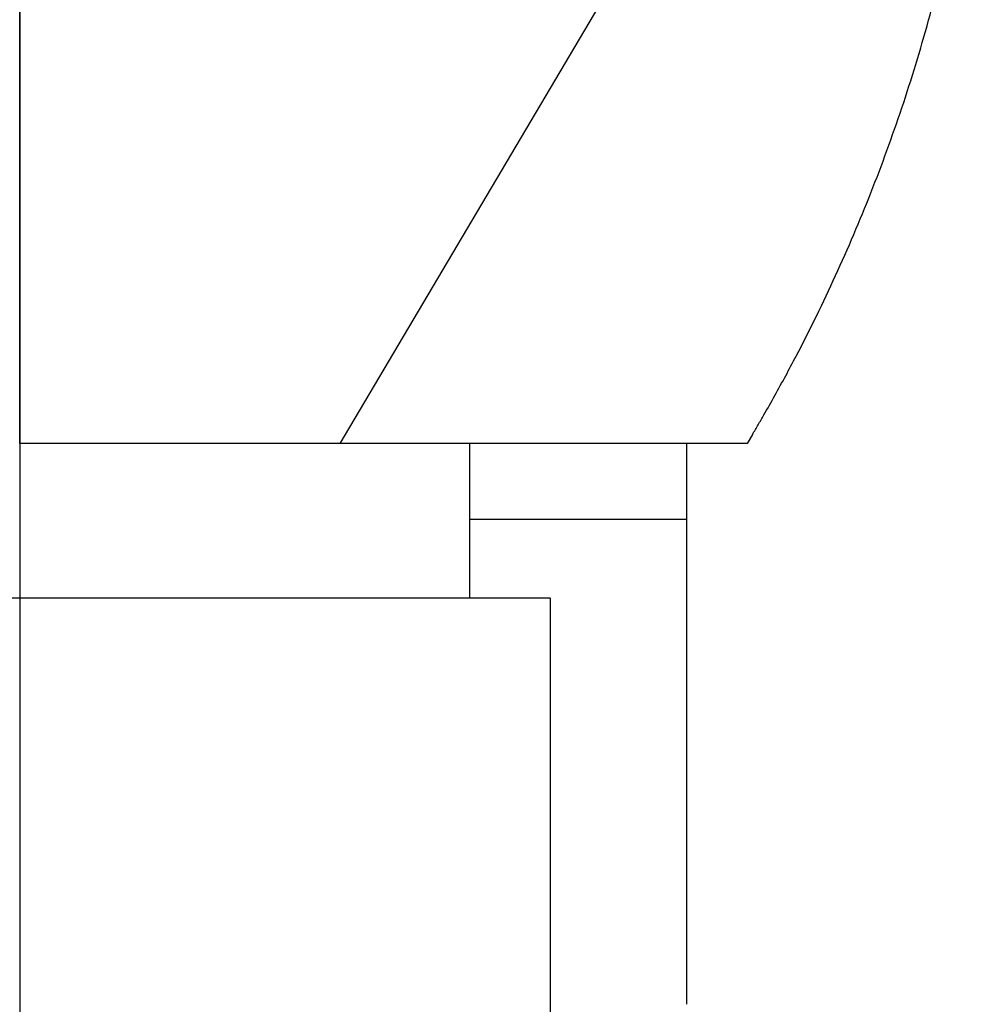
# Model space of a CAD drawing. Header units: millimetres. Extents: x 7592 to 10531, y 3981 to 6059.
# Tile 53 of 130: x 9500 to 9532, y 5135 to 5168. Entities that reach past the tile are written whole.
import ezdxf

# ---------------------------------------------------------------- set-up
doc = ezdxf.new("R2010")
doc.units = ezdxf.units.MM
doc.dimstyles.get("Standard").update_dxf_attribs({"dimtxt": 20, "dimasz": 10, "dimexe": 8, "dimexo": 8, "dimgap": 10, "dimtad": 0, "dimtih": 1, "dimtoh": 1, "dimdsep": 46, "dimtxsty": 'Standard', "dimcen": 0.09, "dimadec": 0, "dimazin": 0, "dimtfac": 1, "dimtofl": 0, "dimtmove": 0, "dimatfit": 3, "dimfxl": 0, "dimtolj": 1, "dimtzin": 0, "dimarcsym": 0})

# ---------------------------------------------------------------- blocks, each defined once
blk = doc.blocks.new('*D22')
at = {"color": 0, "lineweight": -2}
for p, q in [((9241.816, 5301.596), (9241.816, 4788.095)), ((9834.816, 5301.596), (9834.816, 4788.095)), ((9251.816, 4796.095), (9501.649, 4796.095)), ((9824.816, 4796.095), (9574.983, 4796.095))]:
    blk.add_line(p, q, dxfattribs=at)
at = {"color": 0, "lineweight": 18}
for points in [[(9251.816, 4797.762), (9251.816, 4794.429), (9241.816, 4796.095)], [(9824.816, 4797.762), (9824.816, 4794.429), (9834.816, 4796.095)]]:
    blk.add_solid(points, dxfattribs=at)
at = {"layer": 'Defpoints', "color": 0, "lineweight": 18}
for p in [(9241.816, 5309.596), (9834.816, 5309.596), (9834.816, 4796.095)]:
    blk.add_point(p, dxfattribs=at)
at = {"color": 0, "lineweight": 18, "insert": (9538.316, 4796.095), "char_height": 20, "attachment_point": 5}
blk.add_mtext('\\A1;593', dxfattribs=at)
blk = doc.blocks.new('*D23')
at = {"color": 0, "lineweight": -2}
for p, q in [((9241.816, 5301.243), (9241.816, 4899.507)), ((9499.966, 5205.814), (9499.966, 4899.507)), ((9251.816, 4907.507), (9334.224, 4907.507)), ((9489.966, 4907.507), (9407.558, 4907.507))]:
    blk.add_line(p, q, dxfattribs=at)
at = {"color": 0, "lineweight": 18}
for points in [[(9251.816, 4909.173), (9251.816, 4905.84), (9241.816, 4907.507)], [(9489.966, 4909.173), (9489.966, 4905.84), (9499.966, 4907.507)]]:
    blk.add_solid(points, dxfattribs=at)
at = {"layer": 'Defpoints', "color": 0, "lineweight": 18}
for p in [(9241.816, 5309.243), (9499.966, 5213.814), (9499.966, 4907.507)]:
    blk.add_point(p, dxfattribs=at)
at = {"color": 0, "lineweight": 18, "insert": (9370.891, 4907.507), "char_height": 20, "attachment_point": 5}
blk.add_mtext('\\A1;258', dxfattribs=at)

msp = doc.modelspace()

# ---------------------------------------------------------------- linework, layer by layer
at = {"linetype": 'Continuous'}
for p, q in [((9499.966, 5154.601), (9499.966, 5204.412)), ((9499.966, 5204.412), (9499.966, 5154.601)), ((9510.534, 5153.746), (9520.416, 5170.423)), ((9499.966, 5153.746), (9499.966, 5154.601)), ((9499.966, 5154.601), (9499.966, 5153.746)), ((9524.142, 5154.044), (9523.966, 5153.746)), ((9524.142, 5154.044), (9523.966, 5153.746)), ((9517.202, 5153.746), (9499.966, 5153.746)), ((9514.816, 5148.646), (9514.816, 5153.746)), ((9517.935, 5153.746), (9517.202, 5153.746)), ((9523.966, 5153.746), (9517.935, 5153.746)), ((9521.966, 5153.748), (9521.966, 5145.723)), ((9514.815, 5151.246), (9521.966, 5151.246)), ((9517.466, 5148.646), (9482.466, 5148.646)), ((9517.466, 5148.646), (9517.466, 5143.574)), ((9521.966, 5145.723), (9521.966, 5135.246)), ((9517.466, 5143.574), (9517.466, 5118.623))]:
    msp.add_line(p, q, dxfattribs=at)
msp.add_open_spline([(9524.142, 5154.044), (9524.146, 5154.05), (9524.15, 5154.057), (9524.156, 5154.067), (9524.158, 5154.07), (9524.162, 5154.077), (9524.172, 5154.093), (9524.197, 5154.136), (9524.252, 5154.229), (9524.361, 5154.416), (9524.578, 5154.789), (9524.76, 5155.111), (9525.12, 5155.757), (9525.354, 5156.191), (9526.04, 5157.5), (9526.473, 5158.385), (9527.294, 5160.179), (9527.682, 5161.088), (9528.411, 5162.932), (9528.752, 5163.866), (9529.387, 5165.762), (9529.68, 5166.724), (9530.219, 5168.676), (9530.463, 5169.666), (9530.902, 5171.678), (9531.095, 5172.699), (9531.428, 5174.777), (9531.567, 5175.833), (9531.677, 5176.909)], degree=3, knots=[0, 0, 0, 0, 0.000977, 0.000977, 0.001465, 0.001465, 0.001953, 0.003906, 0.007813, 0.015625, 0.03125, 0.0625, 0.0625, 0.125, 0.125, 0.25, 0.25, 0.375, 0.375, 0.5, 0.5, 0.625, 0.625, 0.75, 0.75, 0.875, 0.875, 1, 1, 1, 1], dxfattribs=at)

# ---------------------------------------------------------------- dimensions: what is measured, and where the dimension line sits
at = {"lineweight": 18}
dim = msp.add_linear_dim(base=(9834.816, 4796.095), p1=(9241.816, 5309.596), p2=(9834.816, 5309.596), dimstyle='Standard', dxfattribs=at)
dim.commit()
dim.dimension.update_dxf_attribs({"geometry": '*D22', "text_midpoint": (9538.316, 4796.095)})
dim = msp.add_linear_dim(base=(9499.966, 4907.507), p1=(9241.816, 5309.243), p2=(9499.966, 5213.814), text='258', dimstyle='Standard', dxfattribs=at)
dim.commit()
dim.dimension.update_dxf_attribs({"geometry": '*D23', "text_midpoint": (9370.891, 4907.507)})

doc.saveas('drawing.dxf')
